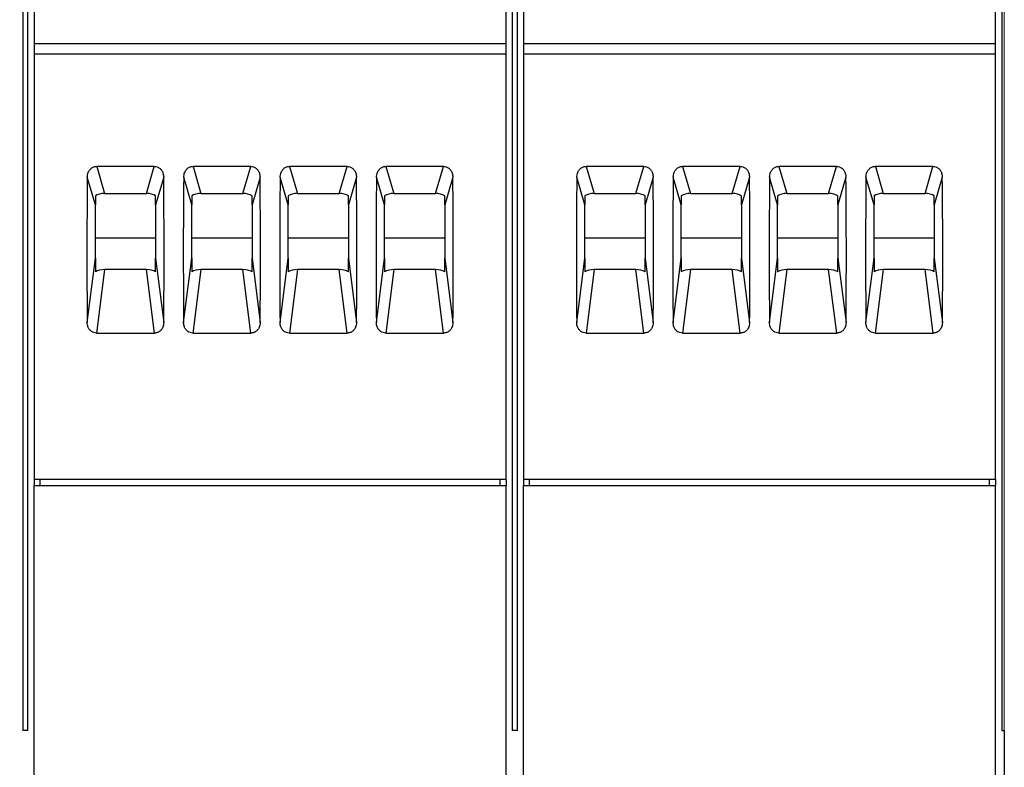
# Model space of a CAD drawing. Header units: millimetres. Extents: x 6 to 415, y 5 to 292.
# Tile 59 of 62: x 300 to 324, y 235 to 253. Entities that reach past the tile are written whole.
import ezdxf

# ---------------------------------------------------------------- set-up
doc = ezdxf.new("R2010")
doc.units = ezdxf.units.MM
doc.styles.add('SLDTEXTSTYLE0', font='TXT', dxfattribs={"width": 0.75})
doc.dimstyles.new('SLDDIMSTYLE0', dxfattribs={"dimtxt": 3.5, "dimasz": 3.302, "dimexe": 0, "dimexo": 0.0625, "dimgap": 0.875, "dimtad": 1, "dimlfac": 2, "dimrnd": 1e-09, "dimzin": 12, "dimdsep": 46, "dimtxsty": 'SLDTEXTSTYLE0', "dimsah": 1, "dimcen": 0.09, "dimadec": 0, "dimazin": 3, "dimtfac": 1, "dimtofl": 0, "dimtmove": 0, "dimatfit": 3, "dimfxl": 1, "dimfrac": 2, "dimtolj": 1, "dimtzin": 12, "dimarcsym": 0})

# ---------------------------------------------------------------- blocks, each defined once
blk = doc.blocks.new('_D')
at = {"color": 7, "linetype": 'Continuous', "lineweight": 18}
for p, q in [((102.635, 270.853), (102.635, 277.749)), ((324.135, 223.003), (324.135, 277.749)), ((102.635, 276.749), (324.135, 276.749))]:
    blk.add_line(p, q, dxfattribs=at)
for points in [[(102.635, 276.749), (105.937, 276.241), (105.937, 277.257)], [(324.135, 276.749), (320.833, 277.257), (320.833, 276.241)]]:
    blk.add_solid(points, dxfattribs=at)
at = {"color": 7, "linetype": 'Continuous', "lineweight": 18, "insert": (225.628, 281.26), "char_height": 3.5, "attachment_point": 1, "style": 'SLDTEXTSTYLE0'}
blk.add_mtext('443', dxfattribs=at)

msp = doc.modelspace()

# ---------------------------------------------------------------- linework, layer by layer
at = {"color": 7, "linetype": 'Continuous', "lineweight": 25}
for p, q in [((299.6973, 269.9535), (299.6973, 235.7527)), ((299.8223, 235.7527), (299.8223, 269.9535)), ((311.8847, 269.9535), (311.8847, 235.7527)), ((312.0098, 235.7527), (312.0098, 269.9535)), ((324.0723, 269.9535), (324.0723, 235.7527)), ((299.9785, 255.1027), (299.9785, 252.8631)), ((311.7285, 252.8631), (311.7285, 255.1027)), ((312.166, 255.1027), (312.166, 252.8631)), ((323.916, 252.8631), (323.916, 255.1027)), ((299.9785, 252.8631), (311.7285, 252.8631)), ((299.9785, 252.8631), (299.9785, 252.6027)), ((311.7285, 252.6027), (311.7285, 252.8631)), ((312.166, 252.8631), (323.916, 252.8631)), ((312.166, 252.8631), (312.166, 252.6027)), ((323.916, 252.6027), (323.916, 252.8631)), ((299.9785, 252.6027), (311.7285, 252.6027)), ((299.9785, 252.6027), (299.9785, 242.0027)), ((311.7285, 242.0027), (311.7285, 252.6027)), ((312.166, 252.6027), (323.916, 252.6027)), ((312.166, 252.6027), (312.166, 242.0027)), ((323.916, 242.0027), (323.916, 252.6027)), ((302.971, 249.8045), (301.536, 249.8045)), ((301.536, 249.8045), (301.7334, 249.1305)), ((302.7736, 249.1305), (302.971, 249.8045)), ((305.371, 249.8045), (303.936, 249.8045)), ((303.936, 249.8045), (304.1334, 249.1305)), ((305.1736, 249.1305), (305.371, 249.8045)), ((307.771, 249.8045), (306.336, 249.8045)), ((306.336, 249.8045), (306.5334, 249.1305)), ((307.5736, 249.1305), (307.771, 249.8045)), ((310.171, 249.8045), (308.736, 249.8045)), ((308.736, 249.8045), (308.9334, 249.1305)), ((309.9736, 249.1305), (310.171, 249.8045)), ((315.1585, 249.8045), (313.7235, 249.8045)), ((313.7235, 249.8045), (313.9209, 249.1305)), ((314.9611, 249.1305), (315.1585, 249.8045)), ((317.5585, 249.8045), (316.1235, 249.8045)), ((316.1235, 249.8045), (316.3209, 249.1305)), ((317.3611, 249.1305), (317.5585, 249.8045)), ((319.9585, 249.8045), (318.5235, 249.8045)), ((318.5235, 249.8045), (318.7209, 249.1305)), ((319.7611, 249.1305), (319.9585, 249.8045)), ((322.3585, 249.8045), (320.9235, 249.8045)), ((320.9235, 249.8045), (321.1209, 249.1305)), ((322.1611, 249.1305), (322.3585, 249.8045)), ((301.5035, 248.8485), (301.303, 249.5331)), ((303.204, 249.5331), (303.0035, 248.8485)), ((303.9035, 248.8485), (303.703, 249.5331)), ((305.604, 249.5331), (305.4035, 248.8485)), ((306.3035, 248.8485), (306.103, 249.5331)), ((308.004, 249.5331), (307.8035, 248.8485)), ((308.7035, 248.8485), (308.503, 249.5331)), ((310.404, 249.5331), (310.2035, 248.8485)), ((313.691, 248.8485), (313.4905, 249.5331)), ((315.3915, 249.5331), (315.191, 248.8485)), ((316.091, 248.8485), (315.8905, 249.5331)), ((317.7915, 249.5331), (317.591, 248.8485)), ((318.491, 248.8485), (318.2905, 249.5331)), ((320.1915, 249.5331), (319.991, 248.8485)), ((320.891, 248.8485), (320.6905, 249.5331)), ((322.5915, 249.5331), (322.391, 248.8485)), ((301.7334, 249.1305), (302.7736, 249.1305)), ((304.1334, 249.1305), (305.1736, 249.1305)), ((306.5334, 249.1305), (307.5736, 249.1305)), ((308.9334, 249.1305), (309.9736, 249.1305)), ((313.9209, 249.1305), (314.9611, 249.1305)), ((316.3209, 249.1305), (317.3611, 249.1305)), ((318.7209, 249.1305), (319.7611, 249.1305)), ((321.1209, 249.1305), (322.1611, 249.1305)), ((301.5035, 249.0716), (301.5035, 248.8485)), ((301.5035, 247.515), (301.5035, 248.8485)), ((303.0035, 248.8485), (303.0035, 249.0716)), ((303.0035, 248.8485), (303.0035, 247.515)), ((303.9035, 249.0716), (303.9035, 248.8485)), ((303.9035, 247.515), (303.9035, 248.8485)), ((305.4035, 248.8485), (305.4035, 249.0716)), ((305.4035, 248.8485), (305.4035, 247.515)), ((306.3035, 249.0716), (306.3035, 248.8485)), ((306.3035, 247.515), (306.3035, 248.8485)), ((307.8035, 248.8485), (307.8035, 249.0716)), ((307.8035, 248.8485), (307.8035, 247.515)), ((308.7035, 249.0716), (308.7035, 248.8485)), ((308.7035, 247.515), (308.7035, 248.8485)), ((310.2035, 248.8485), (310.2035, 249.0716)), ((310.2035, 248.8485), (310.2035, 247.515)), ((313.691, 249.0716), (313.691, 248.8485)), ((313.691, 247.515), (313.691, 248.8485)), ((315.191, 248.8485), (315.191, 249.0716)), ((315.191, 248.8485), (315.191, 247.515)), ((316.091, 249.0716), (316.091, 248.8485)), ((316.091, 247.515), (316.091, 248.8485)), ((317.591, 248.8485), (317.591, 249.0716)), ((317.591, 248.8485), (317.591, 247.515)), ((318.491, 249.0716), (318.491, 248.8485)), ((318.491, 247.515), (318.491, 248.8485)), ((319.991, 248.8485), (319.991, 249.0716)), ((319.991, 248.8485), (319.991, 247.515)), ((320.891, 249.0716), (320.891, 248.8485)), ((320.891, 247.515), (320.891, 248.8485)), ((322.391, 248.8485), (322.391, 249.0716)), ((322.391, 248.8485), (322.391, 247.515)), ((301.5035, 248.0234), (303.0035, 248.0234)), ((303.9035, 248.0234), (305.4035, 248.0234)), ((306.3035, 248.0234), (307.8035, 248.0234)), ((308.7035, 248.0234), (310.2035, 248.0234)), ((313.691, 248.0234), (315.191, 248.0234)), ((316.091, 248.0234), (317.591, 248.0234)), ((318.491, 248.0234), (319.991, 248.0234)), ((320.891, 248.0234), (322.391, 248.0234)), ((301.301, 245.9124), (301.5035, 247.515)), ((301.5035, 247.515), (301.5035, 247.1742)), ((303.0035, 247.515), (303.206, 245.9124)), ((303.0035, 247.1742), (303.0035, 247.515)), ((303.701, 245.9124), (303.9035, 247.515)), ((303.9035, 247.515), (303.9035, 247.1742)), ((305.4035, 247.515), (305.606, 245.9124)), ((305.4035, 247.1742), (305.4035, 247.515)), ((306.101, 245.9124), (306.3035, 247.515)), ((306.3035, 247.515), (306.3035, 247.1742)), ((307.8035, 247.515), (308.006, 245.9124)), ((307.8035, 247.1742), (307.8035, 247.515)), ((308.501, 245.9124), (308.7035, 247.515)), ((308.7035, 247.515), (308.7035, 247.1742)), ((310.2035, 247.515), (310.406, 245.9124)), ((310.2035, 247.1742), (310.2035, 247.515)), ((313.4885, 245.9124), (313.691, 247.515)), ((313.691, 247.515), (313.691, 247.1742)), ((315.191, 247.515), (315.3935, 245.9124)), ((315.191, 247.1742), (315.191, 247.515)), ((315.8885, 245.9124), (316.091, 247.515)), ((316.091, 247.515), (316.091, 247.1742)), ((317.591, 247.515), (317.7935, 245.9124)), ((317.591, 247.1742), (317.591, 247.515)), ((318.2885, 245.9124), (318.491, 247.515)), ((318.491, 247.515), (318.491, 247.1742)), ((319.991, 247.515), (320.1935, 245.9124)), ((319.991, 247.1742), (319.991, 247.515)), ((320.6885, 245.9124), (320.891, 247.515)), ((320.891, 247.515), (320.891, 247.1742)), ((322.391, 247.515), (322.5935, 245.9124)), ((322.391, 247.1742), (322.391, 247.515)), ((301.7334, 247.233), (301.5337, 245.6526)), ((302.7736, 247.233), (301.7334, 247.233)), ((302.9733, 245.6526), (302.7736, 247.233)), ((304.1334, 247.233), (303.9337, 245.6526)), ((305.1736, 247.233), (304.1334, 247.233)), ((305.3733, 245.6526), (305.1736, 247.233)), ((306.5334, 247.233), (306.3337, 245.6526)), ((307.5736, 247.233), (306.5334, 247.233)), ((307.7733, 245.6526), (307.5736, 247.233)), ((308.9334, 247.233), (308.7337, 245.6526)), ((309.9736, 247.233), (308.9334, 247.233)), ((310.1733, 245.6526), (309.9736, 247.233)), ((313.9209, 247.233), (313.7212, 245.6526)), ((314.9611, 247.233), (313.9209, 247.233)), ((315.1608, 245.6526), (314.9611, 247.233)), ((316.3209, 247.233), (316.1212, 245.6526)), ((317.3611, 247.233), (316.3209, 247.233)), ((317.5608, 245.6526), (317.3611, 247.233)), ((318.7209, 247.233), (318.5212, 245.6526)), ((319.7611, 247.233), (318.7209, 247.233)), ((319.9608, 245.6526), (319.7611, 247.233)), ((321.1209, 247.233), (320.9212, 245.6526)), ((322.1611, 247.233), (321.1209, 247.233)), ((322.3608, 245.6526), (322.1611, 247.233)), ((301.5337, 245.6526), (302.9733, 245.6526)), ((303.9337, 245.6526), (305.3733, 245.6526)), ((306.3337, 245.6526), (307.7733, 245.6526)), ((308.7337, 245.6526), (310.1733, 245.6526)), ((313.7212, 245.6526), (315.1608, 245.6526)), ((316.1212, 245.6526), (317.5608, 245.6526)), ((318.5212, 245.6526), (319.9608, 245.6526)), ((320.9212, 245.6526), (322.3608, 245.6526)), ((311.7285, 242.0027), (299.9785, 242.0027)), ((299.9785, 242.0027), (299.9785, 241.8527)), ((300.1285, 241.8527), (300.1285, 242.0027)), ((311.5785, 241.8527), (311.5785, 242.0027)), ((311.7285, 242.0027), (311.7285, 241.8527)), ((323.916, 242.0027), (312.166, 242.0027)), ((312.166, 242.0027), (312.166, 241.8527)), ((312.316, 241.8527), (312.316, 242.0027)), ((323.766, 241.8527), (323.766, 242.0027)), ((323.916, 242.0027), (323.916, 241.8527)), ((299.9785, 241.8527), (311.7285, 241.8527)), ((299.9785, 219.5027), (299.9785, 241.8527)), ((311.7285, 219.5027), (311.7285, 241.8527)), ((312.166, 219.5027), (312.166, 241.8527)), ((312.166, 241.8527), (323.916, 241.8527)), ((323.916, 219.5027), (323.916, 241.8527)), ((299.8223, 235.7527), (299.6973, 235.7527)), ((312.0098, 235.7527), (311.8847, 235.7527)), ((324.0723, 235.7527), (324.1347, 235.7527)), ((324.1347, 235.7527), (324.1347, 222.0027))]:
    msp.add_line(p, q, dxfattribs=at)
for centre, major_axis, ratio, start_param, end_param in [((305.1524, 256.2853), (1.2423, 27.463), 0.133065, 1.8252227, 1.964121), ((299.3546, 256.2853), (-1.2423, 27.463), 0.133065, 4.3190643, 4.4579626), ((307.5524, 256.2853), (1.2423, 27.463), 0.133065, 1.8252227, 1.964121), ((301.7546, 256.2853), (-1.2423, 27.463), 0.133065, 4.3190643, 4.4579626), ((309.9524, 256.2853), (1.2423, 27.463), 0.133065, 1.8252227, 1.964121), ((304.1546, 256.2853), (-1.2423, 27.463), 0.133065, 4.3190643, 4.4579626), ((312.3524, 256.2853), (1.2423, 27.463), 0.133065, 1.8252227, 1.964121), ((306.5546, 256.2853), (-1.2423, 27.463), 0.133065, 4.3190643, 4.4579626), ((317.3399, 256.2853), (1.2423, 27.463), 0.133065, 1.8252227, 1.964121), ((311.5421, 256.2853), (-1.2423, 27.463), 0.133065, 4.3190643, 4.4579626), ((319.7399, 256.2853), (1.2423, 27.463), 0.133065, 1.8252227, 1.964121), ((313.9421, 256.2853), (-1.2423, 27.463), 0.133065, 4.3190643, 4.4579626), ((322.1399, 256.2853), (1.2423, 27.463), 0.133065, 1.8252227, 1.964121), ((316.3421, 256.2853), (-1.2423, 27.463), 0.133065, 4.3190643, 4.4579626), ((324.5399, 256.2853), (1.2423, 27.463), 0.133065, 1.8252227, 1.964121), ((318.7421, 256.2853), (-1.2423, 27.463), 0.133065, 4.3190643, 4.4579626), ((301.7013, 249.0075), (0.2533, 0.0202), 0.4788379, 1.40574, 2.4277925), ((302.8057, 249.0075), (0.2533, -0.0202), 0.4788379, 0.7138002, 1.7358526), ((304.1013, 249.0075), (0.2533, 0.0202), 0.4788379, 1.40574, 2.4277925), ((305.2057, 249.0075), (0.2533, -0.0202), 0.4788379, 0.7138002, 1.7358526), ((306.5013, 249.0075), (0.2533, 0.0202), 0.4788379, 1.40574, 2.4277925), ((307.6057, 249.0075), (0.2533, -0.0202), 0.4788379, 0.7138002, 1.7358526), ((308.9013, 249.0075), (0.2533, 0.0202), 0.4788379, 1.40574, 2.4277925), ((310.0057, 249.0075), (0.2533, -0.0202), 0.4788379, 0.7138002, 1.7358526), ((313.8888, 249.0075), (0.2533, 0.0202), 0.4788379, 1.40574, 2.4277925), ((314.9932, 249.0075), (0.2533, -0.0202), 0.4788379, 0.7138002, 1.7358526), ((316.2888, 249.0075), (0.2533, 0.0202), 0.4788379, 1.40574, 2.4277925), ((317.3932, 249.0075), (0.2533, -0.0202), 0.4788379, 0.7138002, 1.7358526), ((318.6888, 249.0075), (0.2533, 0.0202), 0.4788379, 1.40574, 2.4277925), ((319.7932, 249.0075), (0.2533, -0.0202), 0.4788379, 0.7138002, 1.7358526), ((321.0888, 249.0075), (0.2533, 0.0202), 0.4788379, 1.40574, 2.4277925), ((322.1932, 249.0075), (0.2533, -0.0202), 0.4788379, 0.7138002, 1.7358526), ((301.7013, 247.1101), (0.2533, 0.0202), 0.4788379, 1.40574, 2.4277925), ((302.8057, 247.1101), (0.2533, -0.0202), 0.4788379, 0.7138002, 1.7358526), ((304.1013, 247.1101), (0.2533, 0.0202), 0.4788379, 1.40574, 2.4277925), ((305.2057, 247.1101), (0.2533, -0.0202), 0.4788379, 0.7138002, 1.7358526), ((306.5013, 247.1101), (0.2533, 0.0202), 0.4788379, 1.40574, 2.4277925), ((307.6057, 247.1101), (0.2533, -0.0202), 0.4788379, 0.7138002, 1.7358526), ((308.9013, 247.1101), (0.2533, 0.0202), 0.4788379, 1.40574, 2.4277925), ((310.0057, 247.1101), (0.2533, -0.0202), 0.4788379, 0.7138002, 1.7358526), ((313.8888, 247.1101), (0.2533, 0.0202), 0.4788379, 1.40574, 2.4277925), ((314.9932, 247.1101), (0.2533, -0.0202), 0.4788379, 0.7138002, 1.7358526), ((316.2888, 247.1101), (0.2533, 0.0202), 0.4788379, 1.40574, 2.4277925), ((317.3932, 247.1101), (0.2533, -0.0202), 0.4788379, 0.7138002, 1.7358526), ((318.6888, 247.1101), (0.2533, 0.0202), 0.4788379, 1.40574, 2.4277925), ((319.7932, 247.1101), (0.2533, -0.0202), 0.4788379, 0.7138002, 1.7358526), ((321.0888, 247.1101), (0.2533, 0.0202), 0.4788379, 1.40574, 2.4277925), ((322.1932, 247.1101), (0.2533, -0.0202), 0.4788379, 0.7138002, 1.7358526)]:
    msp.add_ellipse(centre, major_axis=major_axis, ratio=ratio, start_param=start_param, end_param=end_param, dxfattribs=at)
for points, knots in [([(301.303, 249.5331), (301.3076, 249.5744), (301.3154, 249.6452), (301.3674, 249.7289), (301.4299, 249.7809), (301.4895, 249.8024), (301.5255, 249.804), (301.536, 249.8045)], [0, 0, 0, 0, 0.3159208, 0.5409451, 0.7310587, 0.9219323, 1, 1, 1, 1]), ([(302.971, 249.8045), (302.9944, 249.8022), (303.0412, 249.7976), (303.1038, 249.7618), (303.1546, 249.7079), (303.1946, 249.6304), (303.2006, 249.5684), (303.204, 249.5331)], [0, 0, 0, 0, 0.1736735, 0.3471814, 0.5255686, 0.7296527, 1, 1, 1, 1]), ([(303.703, 249.5331), (303.7076, 249.5744), (303.7154, 249.6452), (303.7674, 249.7289), (303.8299, 249.7809), (303.8895, 249.8024), (303.9255, 249.804), (303.936, 249.8045)], [0, 0, 0, 0, 0.3159154, 0.5409479, 0.7310603, 0.9219328, 1, 1, 1, 1]), ([(305.371, 249.8045), (305.3944, 249.8022), (305.4412, 249.7976), (305.5038, 249.7618), (305.5546, 249.7079), (305.5946, 249.6304), (305.6006, 249.5684), (305.604, 249.5331)], [0, 0, 0, 0, 0.17367491, 0.34716801, 0.52555666, 0.72965058, 1, 1, 1, 1]), ([(306.103, 249.5331), (306.1076, 249.5744), (306.1154, 249.6452), (306.1674, 249.7289), (306.2299, 249.7809), (306.2895, 249.8024), (306.3255, 249.804), (306.336, 249.8045)], [0, 0, 0, 0, 0.3159184, 0.5409435, 0.7310577, 0.921932, 1, 1, 1, 1]), ([(307.771, 249.8045), (307.7944, 249.8022), (307.8412, 249.7976), (307.9038, 249.7618), (307.9546, 249.7079), (307.9946, 249.6304), (308.0006, 249.5684), (308.004, 249.5331)], [0, 0, 0, 0, 0.1736735, 0.3471814, 0.5255686, 0.7296527, 1, 1, 1, 1]), ([(308.503, 249.5331), (308.5076, 249.5744), (308.5154, 249.6452), (308.5674, 249.7289), (308.6299, 249.7809), (308.6895, 249.8024), (308.7255, 249.804), (308.736, 249.8045)], [0, 0, 0, 0, 0.3159154, 0.5409479, 0.7310603, 0.9219328, 1, 1, 1, 1]), ([(310.171, 249.8045), (310.1944, 249.8022), (310.2413, 249.7976), (310.3038, 249.7618), (310.3546, 249.7079), (310.3946, 249.6304), (310.4006, 249.5684), (310.404, 249.5331)], [0, 0, 0, 0, 0.1736735, 0.3471814, 0.5255686, 0.7296527, 1, 1, 1, 1]), ([(313.4905, 249.5331), (313.4951, 249.5744), (313.5029, 249.6452), (313.5549, 249.7289), (313.6174, 249.7809), (313.677, 249.8024), (313.713, 249.804), (313.7235, 249.8045)], [0, 0, 0, 0, 0.3159154, 0.5409479, 0.7310603, 0.9219328, 1, 1, 1, 1]), ([(315.1585, 249.8045), (315.1819, 249.8022), (315.2287, 249.7976), (315.2913, 249.7618), (315.3421, 249.708), (315.3821, 249.6304), (315.3881, 249.5684), (315.3915, 249.5331)], [0, 0, 0, 0, 0.1736742, 0.3471665, 0.525567, 0.7296518, 1, 1, 1, 1]), ([(315.8905, 249.5331), (315.8951, 249.5744), (315.9029, 249.6452), (315.9549, 249.7289), (316.0174, 249.7809), (316.077, 249.8024), (316.113, 249.804), (316.1235, 249.8045)], [0, 0, 0, 0, 0.3159184, 0.5409435, 0.7310577, 0.921932, 1, 1, 1, 1]), ([(317.5585, 249.8045), (317.5819, 249.8022), (317.6287, 249.7976), (317.6913, 249.7618), (317.7421, 249.7079), (317.7821, 249.6304), (317.7881, 249.5684), (317.7915, 249.5331)], [0, 0, 0, 0, 0.1736735, 0.3471814, 0.5255686, 0.7296527, 1, 1, 1, 1]), ([(318.2905, 249.5331), (318.2951, 249.5744), (318.3029, 249.6452), (318.3549, 249.7289), (318.4174, 249.7809), (318.477, 249.8024), (318.513, 249.804), (318.5235, 249.8045)], [0, 0, 0, 0, 0.3159154, 0.5409479, 0.7310603, 0.9219328, 1, 1, 1, 1]), ([(319.9585, 249.8045), (319.9819, 249.8022), (320.0287, 249.7976), (320.0913, 249.7618), (320.1421, 249.7079), (320.1821, 249.6304), (320.1881, 249.5684), (320.1915, 249.5331)], [0, 0, 0, 0, 0.1736735, 0.3471814, 0.5255686, 0.7296527, 1, 1, 1, 1]), ([(320.6905, 249.5331), (320.6951, 249.5744), (320.7029, 249.6452), (320.7549, 249.7288), (320.8174, 249.7809), (320.877, 249.8024), (320.913, 249.804), (320.9235, 249.8045)], [0, 0, 0, 0, 0.3159202, 0.5409561, 0.7310572, 0.92195, 1, 1, 1, 1]), ([(322.3585, 249.8045), (322.3819, 249.8022), (322.4288, 249.7976), (322.4913, 249.7618), (322.5421, 249.7079), (322.5821, 249.6304), (322.5881, 249.5684), (322.5915, 249.5331)], [0, 0, 0, 0, 0.1736763, 0.3471709, 0.525561, 0.7296484, 1, 1, 1, 1]), ([(301.5337, 245.6526), (301.5103, 245.6548), (301.4637, 245.6591), (301.4015, 245.693), (301.3506, 245.744), (301.3134, 245.8147), (301.3018, 245.8742), (301.3011, 245.9085), (301.301, 245.9124)], [0, 0, 0, 0, 0.17239141, 0.34462721, 0.52181761, 0.72520271, 0.96816199, 1, 1, 1, 1]), ([(303.206, 245.9124), (303.2016, 245.873), (303.1939, 245.8053), (303.1423, 245.7254), (303.08, 245.6755), (303.0204, 245.6547), (302.984, 245.6531), (302.9733, 245.6526)], [0, 0, 0, 0, 0.3149149, 0.5403981, 0.7299991, 0.9203997, 1, 1, 1, 1]), ([(303.9337, 245.6526), (303.9103, 245.6548), (303.8637, 245.6591), (303.8015, 245.693), (303.7506, 245.744), (303.7134, 245.8147), (303.7018, 245.8742), (303.7011, 245.9085), (303.701, 245.9124)], [0, 0, 0, 0, 0.17240755, 0.34462522, 0.5218261, 0.7252088, 0.96816188, 1, 1, 1, 1]), ([(305.606, 245.9124), (305.6016, 245.873), (305.5939, 245.8053), (305.5423, 245.7254), (305.48, 245.6755), (305.4204, 245.6547), (305.384, 245.6531), (305.3733, 245.6526)], [0, 0, 0, 0, 0.31491525, 0.54039865, 0.72999988, 0.92041802, 1, 1, 1, 1]), ([(306.3337, 245.6526), (306.3103, 245.6548), (306.2637, 245.6591), (306.2015, 245.693), (306.1506, 245.744), (306.1134, 245.8147), (306.1018, 245.8742), (306.1011, 245.9085), (306.101, 245.9124)], [0, 0, 0, 0, 0.1724065, 0.3446391, 0.5218263, 0.7252077, 0.9681626, 1, 1, 1, 1]), ([(308.006, 245.9124), (308.0016, 245.873), (307.9939, 245.8053), (307.9423, 245.7254), (307.88, 245.6755), (307.8204, 245.6547), (307.784, 245.6531), (307.7733, 245.6526)], [0, 0, 0, 0, 0.3149149, 0.5403981, 0.7299991, 0.9203997, 1, 1, 1, 1]), ([(308.7337, 245.6526), (308.7103, 245.6548), (308.6637, 245.6591), (308.6015, 245.693), (308.5506, 245.744), (308.5134, 245.8147), (308.5018, 245.8742), (308.5011, 245.9085), (308.501, 245.9124)], [0, 0, 0, 0, 0.1724084, 0.3446269, 0.5218287, 0.7252041, 0.9681617, 1, 1, 1, 1]), ([(310.406, 245.9124), (310.4016, 245.873), (310.3939, 245.8053), (310.3423, 245.7254), (310.28, 245.6755), (310.2204, 245.6547), (310.184, 245.6531), (310.1733, 245.6526)], [0, 0, 0, 0, 0.31491525, 0.54039865, 0.72999988, 0.92041802, 1, 1, 1, 1]), ([(313.7212, 245.6526), (313.6978, 245.6548), (313.6512, 245.6591), (313.589, 245.693), (313.5381, 245.744), (313.5009, 245.8147), (313.4893, 245.8742), (313.4886, 245.9085), (313.4885, 245.9124)], [0, 0, 0, 0, 0.17240755, 0.34462522, 0.5218261, 0.7252088, 0.96816188, 1, 1, 1, 1]), ([(315.3935, 245.9124), (315.3891, 245.873), (315.3814, 245.8053), (315.3298, 245.7254), (315.2675, 245.6755), (315.2079, 245.6547), (315.1715, 245.6531), (315.1608, 245.6526)], [0, 0, 0, 0, 0.31491525, 0.54039865, 0.72999988, 0.92041802, 1, 1, 1, 1]), ([(316.1212, 245.6526), (316.0978, 245.6548), (316.0512, 245.6591), (315.989, 245.693), (315.9381, 245.744), (315.9009, 245.8147), (315.8893, 245.8742), (315.8886, 245.9085), (315.8885, 245.9124)], [0, 0, 0, 0, 0.1724065, 0.3446391, 0.5218263, 0.7252077, 0.9681626, 1, 1, 1, 1]), ([(317.7935, 245.9124), (317.7891, 245.873), (317.7814, 245.8053), (317.7298, 245.7254), (317.6675, 245.6755), (317.6079, 245.6547), (317.5715, 245.6531), (317.5608, 245.6526)], [0, 0, 0, 0, 0.3149149, 0.5403981, 0.7299991, 0.9203997, 1, 1, 1, 1]), ([(318.5212, 245.6526), (318.4978, 245.6548), (318.4512, 245.6591), (318.389, 245.693), (318.3381, 245.744), (318.3009, 245.8147), (318.2893, 245.8742), (318.2886, 245.9085), (318.2885, 245.9124)], [0, 0, 0, 0, 0.1724084, 0.3446269, 0.5218287, 0.7252041, 0.9681617, 1, 1, 1, 1]), ([(320.1935, 245.9124), (320.1891, 245.873), (320.1814, 245.8053), (320.1298, 245.7254), (320.0675, 245.6755), (320.0079, 245.6547), (319.9715, 245.6531), (319.9608, 245.6526)], [0, 0, 0, 0, 0.3149149, 0.5403981, 0.7299991, 0.9203997, 1, 1, 1, 1]), ([(320.9212, 245.6526), (320.8978, 245.6548), (320.8512, 245.6591), (320.789, 245.693), (320.7381, 245.744), (320.7009, 245.8147), (320.6893, 245.8742), (320.6886, 245.9085), (320.6885, 245.9124)], [0, 0, 0, 0, 0.1724065, 0.3446391, 0.5218263, 0.7252077, 0.9681626, 1, 1, 1, 1]), ([(322.5935, 245.9124), (322.5891, 245.873), (322.5814, 245.8053), (322.5298, 245.7254), (322.4675, 245.6755), (322.4079, 245.6547), (322.3715, 245.6531), (322.3608, 245.6526)], [0, 0, 0, 0, 0.3149149, 0.5403981, 0.7299991, 0.9203997, 1, 1, 1, 1])]:
    msp.add_open_spline(points, degree=3, knots=knots, dxfattribs=at)

# ---------------------------------------------------------------- dimensions: what is measured, and where the dimension line sits
at = {"color": 7, "linetype": 'Continuous', "lineweight": 18}
dim = msp.add_linear_dim(base=(324.1348, 276.7487), p1=(102.6348, 269.8527), p2=(324.1348, 222.0027), dimstyle='SLDDIMSTYLE0', dxfattribs=at)
dim.commit()
dim.dimension.update_dxf_attribs({"geometry": '_D', "text_midpoint": (229.5069, 276.7487), "dimtype": 160})

doc.saveas('drawing.dxf')
